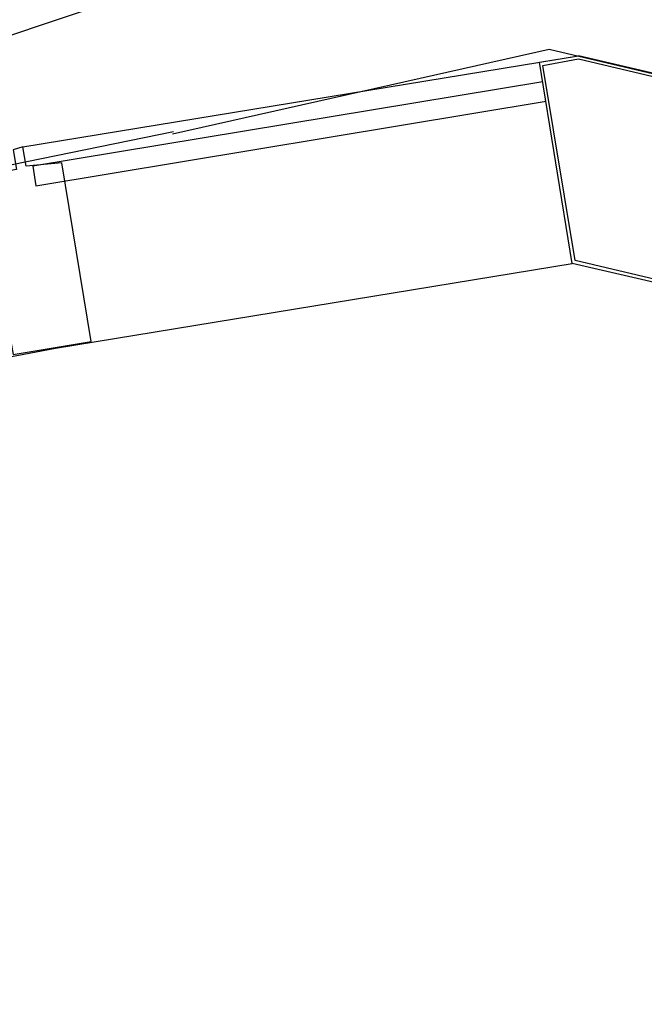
# Model space of a CAD drawing. Header units: feet. Extents: x -79 to 198, y -22 to 181.
# Tile 111 of 164: x 73.2 to 75.76, y 149.5 to 153.54. Entities that reach past the tile are written whole.
import ezdxf

# ---------------------------------------------------------------- set-up
doc = ezdxf.new("R2010")
doc.units = ezdxf.units.FT
doc.layers.add('A-LINEA', color=7, linetype='CONTINUOUS')

msp = doc.modelspace()

# ---------------------------------------------------------------- linework, layer by layer
at = {"layer": 'A-LINEA'}
for p, q in [((93.1212, 160.1706), (36.6895, 141.2395)), ((73.2133, 153.0178), (75.4933, 153.3911)), ((90.3333, 149.8844), (75.4933, 153.3911)), ((75.7067, 153.3378), (75.7067, 153.3378)), ((73.2667, 152.8578), (75.36, 153.2044)), ((73.8313, 153.0793), (72.1533, 152.7369)), ((73.3467, 152.1911), (75.4667, 152.5378)), ((69.5333, 151.4711), (73.3467, 152.1911))]:
    msp.add_line(p, q, dxfattribs=at)
for points in [[(73.8267, 153.0711), (75.3733, 153.4178), (81.5467, 151.9644), (83.3067, 151.5511), (85.9733, 150.9111), (90.3333, 149.8844), (91.0267, 152.8178), (91.4533, 154.5778), (91.7733, 154.5111), (93.12, 160.1778)], [(75.4933, 153.3911), (76.4667, 153.1644), (76.28, 152.3511), (75.4667, 152.5378), (75.3333, 153.3644), (75.4933, 153.3911)], [(75.4933, 153.3778), (76.4533, 153.1511), (76.2667, 152.3644), (75.48, 152.5511), (75.3467, 153.3511), (75.4933, 153.3778)], [(75.3467, 153.2844), (73.2533, 152.9378), (73.2667, 152.8578)], [(73.3733, 152.9511), (73.2267, 152.9378), (73.2133, 153.0178), (73.1733, 153.0044), (73.1867, 152.9244), (73.04, 152.8978), (73.1733, 152.1644), (73.4933, 152.2178), (73.3733, 152.9511)]]:
    msp.add_lwpolyline(points, dxfattribs=at)

doc.saveas('drawing.dxf')
